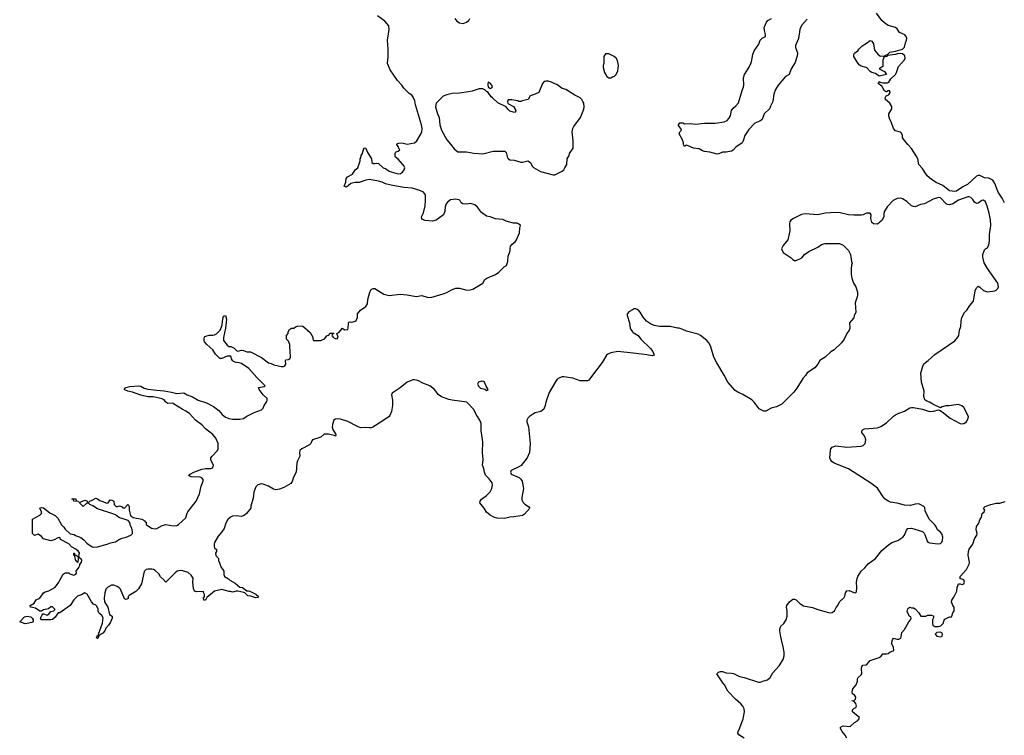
# Model space of a CAD drawing. Header units: inches. Extents: x 2221774 to 2440637, y 201306 to 357559.
# Tile 33 of 245: x 2253186 to 2264120, y 298908 to 306857. Entities that reach past the tile are written whole.
import ezdxf

# ---------------------------------------------------------------- set-up
doc = ezdxf.new("R2010")
doc.units = ezdxf.units.IN
doc.header["$MEASUREMENT"] = 0
for name, color, linetype in [('C2259', 7, 'Continuous'), ('C2269', 7, 'Continuous'), ('C2350', 7, 'Continuous'), ('C2360', 7, 'Continuous')]:
    doc.layers.add(name, color=color, linetype=linetype)

msp = doc.modelspace()

# ---------------------------------------------------------------- linework, layer by layer
at = {"layer": 'C2259', "color": 5, "elevation": 60}
msp.add_lwpolyline([(2254058, 300000), (2254058, 299990), (2254050, 299982), (2254038, 299990), (2254043, 300000)], dxfattribs=at)
at = {"layer": 'C2269', "color": 5}
for points, elevation in [([(2261230, 298877), (2261173, 298913), (2261162, 298930), (2261164, 298950), (2261184, 298990), (2261220, 299090), (2261234, 299170), (2261230, 299202), (2261218, 299230), (2261196, 299256), (2261134, 299310), (2261050, 299398), (2261013, 299470), (2260994, 299490), (2260926, 299590), (2260946, 299610), (2260970, 299616), (2260990, 299616), (2261030, 299603), (2261090, 299599), (2261113, 299593), (2261181, 299561), (2261230, 299550), (2261390, 299499), (2261410, 299498), (2261450, 299514), (2261490, 299523), (2261521, 299550), (2261550, 299601), (2261620, 299680), (2261664, 299750), (2261675, 299790), (2261674, 299830), (2261665, 299890), (2261644, 299970), (2261638, 300000)], 60), ([(2262370, 298875), (2262353, 298910), (2262321, 298950), (2262299, 298990), (2262313, 299007), (2262330, 299013), (2262410, 299005), (2262455, 299050), (2262488, 299070), (2262508, 299090), (2262508, 299110), (2262478, 299130), (2262435, 299170), (2262434, 299190), (2262450, 299206), (2262470, 299216), (2262478, 299230), (2262470, 299262), (2262450, 299288), (2262426, 299290), (2262430, 299294), (2262450, 299292), (2262469, 299311), (2262473, 299330), (2262459, 299350), (2262435, 299370), (2262429, 299390), (2262437, 299423), (2262474, 299470), (2262489, 299510), (2262490, 299534), (2262498, 299550), (2262530, 299578), (2262537, 299590), (2262534, 299650), (2262539, 299670), (2262550, 299685), (2262590, 299692), (2262630, 299738), (2262729, 299771), (2262753, 299787), (2262770, 299812), (2262810, 299811), (2262830, 299816), (2262849, 299831), (2262892, 299848), (2262890, 299886), (2262869, 299929), (2262879, 299970), (2262890, 299985), (2262930, 299976), (2262950, 299976), (2262970, 299985), (2262973, 300000)], 40)]:
    msp.add_lwpolyline(points, dxfattribs=dict(at, elevation=elevation))
at = {"layer": 'C2350', "color": 5, "elevation": 60}
for points in [[(2254043, 300000), (2254050, 300012), (2254062, 300018), (2254062, 300030), (2254106, 300154), (2254114, 300214), (2254100, 300240), (2254076, 300256), (2254066, 300270), (2254058, 300290), (2254058, 300310), (2254043, 300343), (2254030, 300355), (2254006, 300366), (2253982, 300390), (2253934, 300474), (2253910, 300489), (2253873, 300467), (2253828, 300452), (2253789, 300411), (2253746, 300350), (2253632, 300270), (2253612, 300268), (2253580, 300220), (2253550, 300194), (2253529, 300189), (2253429, 300189), (2253418, 300210), (2253435, 300245), (2253444, 300256), (2253450, 300258), (2253490, 300242), (2253506, 300250), (2253530, 300282), (2253566, 300290), (2253578, 300302), (2253578, 300310), (2253550, 300335), (2253530, 300335), (2253506, 300314), (2253450, 300302), (2253430, 300288), (2253410, 300288), (2253360, 300320), (2253330, 300329), (2253306, 300330), (2253302, 300350), (2253346, 300374), (2253370, 300411), (2253409, 300431), (2253450, 300491), (2253470, 300501), (2253510, 300511), (2253575, 300550), (2253595, 300570), (2253622, 300610), (2253630, 300632), (2253670, 300698), (2253690, 300711), (2253710, 300712), (2253730, 300712), (2253741, 300701), (2253788, 300688), (2253810, 300698), (2253816, 300710), (2253814, 300730), (2253844, 300770), (2253854, 300794), (2253854, 300806), (2253873, 300830), (2253876, 300850), (2253870, 300868), (2253855, 300875), (2253850, 300886), (2253838, 300882), (2253834, 300870), (2253832, 300828), (2253826, 300830), (2253822, 300842), (2253810, 300846), (2253798, 300898), (2253789, 300910), (2253788, 300930), (2253791, 300931), (2253794, 300926), (2253794, 300914), (2253814, 300910), (2253830, 300894), (2253842, 300898), (2253848, 300912), (2253849, 300930), (2253839, 300950), (2253810, 300977), (2253763, 301003), (2253730, 301036), (2253641, 301081), (2253630, 301106), (2253610, 301102), (2253570, 301079), (2253530, 301069), (2253450, 301089), (2253430, 301115), (2253390, 301142), (2253350, 301129), (2253329, 301149), (2253329, 301310), (2253410, 301352), (2253428, 301370), (2253428, 301390), (2253409, 301431), (2253430, 301438), (2253450, 301436), (2253521, 301380), (2253581, 301350), (2253610, 301318), (2253650, 301246), (2253678, 301218), (2253690, 301198), (2253747, 301147), (2253790, 301137), (2253807, 301127), (2253866, 301106), (2253899, 301079), (2253930, 301043), (2253990, 301003), (2254010, 300997), (2254050, 301001), (2254158, 301030), (2254194, 301046), (2254250, 301057), (2254295, 301085), (2254323, 301097), (2254368, 301108), (2254419, 301130), (2254437, 301150), (2254438, 301170), (2254430, 301209), (2254416, 301236), (2254408, 301270), (2254390, 301295), (2254287, 301327), (2254250, 301355), (2254230, 301365), (2254050, 301425), (2253998, 301458), (2253966, 301470), (2253950, 301486), (2253930, 301486), (2253890, 301449), (2253846, 301494), (2253910, 301518), (2253932, 301512), (2253938, 301498), (2253950, 301494), (2253966, 301510), (2253990, 301518), (2254030, 301542), (2254050, 301534), (2254075, 301515), (2254110, 301505), (2254150, 301485), (2254170, 301491), (2254190, 301522), (2254210, 301521), (2254231, 301510), (2254235, 301470), (2254250, 301455), (2254262, 301450), (2254272, 301448), (2254295, 301455), (2254325, 301445), (2254333, 301433), (2254350, 301432), (2254386, 301470), (2254392, 301470), (2254402, 301450), (2254403, 301410), (2254418, 301350), (2254423, 301343), (2254447, 301327), (2254542, 301310), (2254574, 301290), (2254578, 301278), (2254590, 301274), (2254592, 301250), (2254650, 301208), (2254690, 301203), (2254710, 301206), (2254770, 301240), (2254810, 301250), (2254890, 301236), (2254930, 301239), (2254950, 301251), (2255030, 301323), (2255044, 301376), (2255052, 301390), (2255144, 301510), (2255182, 301590), (2255203, 301677), (2255222, 301730), (2255224, 301750), (2255210, 301769), (2255190, 301775), (2255090, 301778), (2255066, 301790), (2255078, 301810), (2255118, 301830), (2255210, 301864), (2255251, 301871), (2255310, 301871), (2255323, 301877), (2255335, 301890), (2255338, 301910), (2255315, 301950), (2255309, 301970), (2255309, 301990), (2255322, 302010), (2255382, 302070), (2255389, 302090), (2255389, 302150), (2255363, 302210), (2255329, 302250), (2255251, 302311), (2255210, 302356), (2255139, 302410), (2255070, 302481), (2255030, 302510), (2254989, 302530), (2254895, 302590), (2254890, 302598), (2254830, 302593), (2254809, 302610), (2254790, 302634), (2254770, 302645), (2254670, 302667), (2254610, 302667), (2254530, 302688), (2254438, 302718), (2254388, 302730), (2254346, 302750), (2254356, 302764), (2254366, 302770), (2254410, 302781), (2254510, 302788), (2254530, 302785), (2254570, 302764), (2254610, 302754), (2254710, 302740), (2254790, 302736), (2254870, 302721), (2254930, 302703), (2255010, 302713), (2255047, 302690), (2255106, 302666), (2255168, 302630), (2255260, 302600), (2255340, 302560), (2255396, 302516), (2255433, 302470), (2255470, 302442), (2255510, 302428), (2255550, 302421), (2255630, 302421), (2255670, 302426), (2255710, 302452), (2255790, 302492), (2255870, 302522), (2255890, 302542), (2255901, 302570), (2255930, 302616), (2255936, 302630), (2255934, 302650), (2255889, 302689), (2255845, 302750), (2255838, 302770), (2255899, 302781), (2255913, 302790), (2255821, 302881), (2255730, 302981), (2255650, 303037), (2255625, 303045), (2255589, 303050), (2255561, 303061), (2255549, 303070), (2255537, 303090), (2255536, 303110), (2255530, 303119), (2255490, 303118), (2255430, 303095), (2255410, 303094), (2255361, 303141), (2255329, 303190), (2255264, 303250), (2255240, 303280), (2255235, 303290), (2255235, 303310), (2255238, 303330), (2255243, 303337), (2255289, 303351), (2255330, 303351), (2255350, 303356), (2255370, 303368), (2255413, 303410), (2255436, 303464), (2255439, 303510), (2255450, 303562), (2255470, 303572), (2255483, 303530), (2255473, 303430), (2255450, 303326), (2255450, 303294), (2255490, 303243), (2255510, 303228), (2255530, 303225), (2255568, 303208), (2255598, 303178), (2255610, 303176), (2255650, 303185), (2255670, 303182), (2255710, 303166), (2255750, 303166), (2255870, 303103), (2255950, 303045), (2255978, 303038), (2256010, 303023), (2256090, 303005), (2256115, 303005), (2256130, 303012), (2256142, 303030), (2256138, 303070), (2256142, 303078), (2256170, 303082), (2256186, 303090), (2256195, 303110), (2256195, 303135), (2256188, 303150), (2256186, 303250), (2256170, 303286), (2256148, 303310), (2256149, 303350), (2256166, 303370), (2256168, 303390), (2256183, 303417), (2256206, 303430), (2256230, 303431), (2256250, 303445), (2256270, 303451), (2256310, 303456), (2256331, 303451), (2256354, 303434), (2256410, 303382), (2256442, 303330), (2256442, 303310), (2256450, 303294), (2256530, 303292), (2256570, 303312), (2256596, 303344), (2256622, 303358), (2256630, 303374), (2256670, 303374), (2256674, 303370), (2256658, 303362), (2256654, 303350), (2256662, 303342), (2256665, 303330), (2256690, 303316), (2256710, 303311), (2256724, 303330), (2256706, 303370), (2256730, 303382), (2256769, 303431), (2256793, 303413), (2256830, 303414), (2256835, 303430), (2256838, 303490), (2256850, 303502), (2256870, 303498), (2256890, 303501), (2256913, 303507), (2256923, 303517), (2256938, 303550), (2256938, 303590), (2256969, 303631), (2257028, 303670), (2257050, 303702), (2257053, 303750), (2257073, 303830), (2257090, 303861), (2257110, 303871), (2257130, 303871), (2257230, 303807), (2257290, 303795), (2257410, 303807), (2257490, 303799), (2257590, 303781), (2257650, 303795), (2257710, 303774), (2257750, 303771), (2257890, 303813), (2257930, 303828), (2257982, 303858), (2258030, 303874), (2258070, 303874), (2258150, 303854), (2258190, 303855), (2258218, 303862), (2258329, 303930), (2258350, 303970), (2258374, 303986), (2258470, 304027), (2258507, 304053), (2258565, 304110), (2258593, 304127), (2258606, 304170), (2258611, 304229), (2258634, 304290), (2258632, 304310), (2258638, 304342), (2258655, 304365), (2258689, 304390), (2258704, 304410), (2258736, 304490), (2258740, 304540), (2258748, 304570), (2258726, 304590), (2258710, 304595), (2258670, 304595), (2258590, 304619), (2258550, 304637), (2258470, 304645), (2258410, 304667), (2258370, 304675), (2258314, 304714), (2258270, 304775), (2258241, 304801), (2258194, 304814), (2258147, 304807), (2258108, 304810), (2258090, 304822), (2258073, 304853), (2258030, 304865), (2257970, 304857), (2257935, 304830), (2257921, 304810), (2257910, 304778), (2257907, 304730), (2257891, 304690), (2257810, 304630), (2257770, 304618), (2257687, 304627), (2257659, 304639), (2257650, 304648), (2257649, 304669), (2257670, 304712), (2257687, 304790), (2257694, 304850), (2257692, 304910), (2257670, 304941), (2257630, 304961), (2257544, 304984), (2257452, 304992), (2257310, 305019), (2257250, 305033), (2257210, 305053), (2257170, 305065), (2257070, 305081), (2257030, 305076), (2256954, 305050), (2256911, 305049), (2256878, 305042), (2256864, 305036), (2256834, 305010), (2256810, 304998), (2256788, 305008), (2256807, 305053), (2256810, 305094), (2256828, 305112), (2256880, 305140), (2256912, 305188), (2256941, 305210), (2256966, 305290), (2256966, 305310), (2256976, 305324), (2256978, 305350), (2256994, 305370), (2256995, 305390), (2257010, 305432), (2257031, 305430), (2257045, 305390), (2257091, 305310), (2257098, 305270), (2257110, 305258), (2257130, 305258), (2257150, 305265), (2257170, 305258), (2257222, 305210), (2257250, 305205), (2257290, 305176), (2257310, 305167), (2257390, 305146), (2257415, 305150), (2257437, 305163), (2257455, 305190), (2257462, 305210), (2257454, 305230), (2257442, 305250), (2257390, 305309), (2257358, 305330), (2257356, 305336), (2257355, 305370), (2257360, 305380), (2257368, 305390), (2257390, 305396), (2257409, 305410), (2257400, 305420), (2257389, 305450), (2257374, 305470), (2257378, 305482), (2257393, 305487), (2257430, 305488), (2257490, 305475), (2257570, 305491), (2257595, 305510), (2257646, 305594), (2257653, 305610), (2257656, 305650), (2257649, 305690), (2257582, 305910), (2257575, 305955), (2257556, 305996), (2257540, 306020), (2257510, 306038), (2257450, 306098), (2257430, 306128), (2257380, 306180), (2257299, 306299), (2257269, 306369), (2257276, 306450), (2257276, 306530), (2257269, 306629), (2257289, 306750), (2257284, 306790), (2257242, 306842), (2257160, 306900)], [(2258018, 306870), (2258040, 306840), (2258070, 306821), (2258110, 306816), (2258148, 306830), (2258172, 306848), (2258184, 306870)], [(2260000, 303639), (2259950, 303611), (2259933, 303590), (2259932, 303570), (2259956, 303490), (2259966, 303426), (2259990, 303391), (2260000, 303384)], [(2260000, 303152), (2259830, 303172), (2259750, 303157), (2259717, 303143), (2259701, 303130), (2259653, 303050), (2259546, 302910), (2259508, 302852), (2259490, 302845), (2259410, 302845), (2259330, 302875), (2259230, 302889), (2259210, 302889), (2259180, 302880), (2259155, 302865), (2259138, 302842), (2259065, 302715), (2259027, 302610), (2259021, 302570), (2259005, 302530), (2258974, 302506), (2258910, 302489), (2258890, 302479), (2258846, 302450), (2258827, 302430), (2258816, 302410), (2258817, 302390), (2258835, 302335), (2258856, 302150), (2258847, 302050), (2258821, 301990), (2258754, 301906), (2258730, 301890), (2258642, 301850), (2258638, 301830), (2258642, 301810), (2258732, 301772), (2258752, 301752), (2258766, 301730), (2258779, 301650), (2258762, 301550), (2258761, 301530), (2258765, 301510), (2258794, 301474), (2258838, 301450), (2258852, 301430), (2258790, 301364), (2258771, 301349), (2258674, 301334), (2258630, 301332), (2258570, 301315), (2258490, 301321), (2258450, 301330), (2258410, 301352), (2258370, 301387), (2258345, 301430), (2258309, 301470), (2258297, 301490), (2258299, 301510), (2258314, 301530), (2258370, 301571), (2258410, 301614), (2258428, 301650), (2258436, 301690), (2258431, 301711), (2258398, 301758), (2258359, 301799), (2258346, 301830), (2258341, 301870), (2258327, 301910), (2258331, 301970), (2258326, 302050), (2258328, 302168), (2258310, 302290), (2258312, 302372), (2258294, 302410), (2258255, 302470), (2258230, 302526), (2258150, 302608), (2257990, 302629), (2257950, 302639), (2257870, 302669), (2257832, 302692), (2257809, 302730), (2257792, 302750), (2257741, 302790), (2257661, 302821), (2257609, 302850), (2257570, 302858), (2257550, 302858), (2257490, 302830), (2257411, 302769), (2257322, 302710), (2257315, 302690), (2257327, 302630), (2257327, 302570), (2257315, 302505), (2257298, 302462), (2257290, 302450), (2257208, 302392), (2257108, 302332), (2257090, 302324), (2257070, 302322), (2257030, 302328), (2256970, 302325), (2256937, 302337), (2256830, 302394), (2256750, 302420), (2256710, 302425), (2256690, 302419), (2256676, 302410), (2256659, 302361), (2256656, 302330), (2256664, 302304), (2256697, 302250), (2256694, 302230), (2256679, 302239), (2256614, 302254), (2256568, 302252), (2256530, 302221), (2256439, 302190), (2256430, 302179), (2256419, 302150), (2256405, 302135), (2256319, 302090), (2256298, 302070), (2256293, 302050), (2256298, 302010), (2256270, 301956), (2256262, 301930), (2256257, 301830), (2256225, 301775), (2256213, 301727), (2256196, 301704), (2256119, 301661), (2256070, 301642), (2256030, 301635), (2256003, 301643), (2255950, 301674), (2255890, 301699), (2255870, 301702), (2255830, 301690), (2255810, 301667), (2255785, 301610), (2255777, 301543), (2255752, 301452), (2255751, 301430), (2255705, 301370), (2255678, 301350), (2255650, 301339), (2255590, 301347), (2255550, 301342), (2255527, 301330), (2255496, 301304), (2255476, 301264), (2255456, 301204), (2255432, 301168), (2255390, 301121), (2255348, 301050), (2255344, 301030), (2255345, 301005), (2255350, 300992), (2255371, 300970), (2255371, 300949), (2255362, 300930), (2255364, 300904), (2255392, 300872), (2255392, 300850), (2255405, 300825), (2255425, 300770), (2255442, 300750), (2255452, 300730), (2255453, 300693), (2255462, 300670), (2255505, 300645), (2255521, 300630), (2255579, 300599), (2255630, 300555), (2255662, 300550), (2255710, 300511), (2255726, 300514), (2255742, 300510), (2255810, 300476), (2255838, 300450), (2255830, 300438), (2255810, 300435), (2255754, 300454), (2255718, 300458), (2255686, 300490), (2255675, 300495), (2255610, 300508), (2255590, 300508), (2255550, 300498), (2255527, 300507), (2255513, 300507), (2255429, 300529), (2255350, 300509), (2255263, 300437), (2255250, 300409), (2255230, 300408), (2255229, 300431), (2255238, 300450), (2255238, 300470), (2255226, 300494), (2255226, 300506), (2255150, 300502), (2255128, 300510), (2255117, 300537), (2255109, 300610), (2255113, 300653), (2255090, 300688), (2255056, 300716), (2254996, 300736), (2254970, 300738), (2254936, 300730), (2254907, 300710), (2254810, 300608), (2254796, 300616), (2254789, 300630), (2254748, 300668), (2254730, 300703), (2254690, 300740), (2254673, 300750), (2254655, 300755), (2254610, 300755), (2254590, 300749), (2254570, 300729), (2254539, 300590), (2254506, 300534), (2254476, 300504), (2254400, 300460), (2254392, 300450), (2254390, 300428), (2254370, 300418), (2254350, 300422), (2254306, 300530), (2254286, 300550), (2254270, 300559), (2254230, 300576), (2254206, 300574), (2254165, 300555), (2254141, 300530), (2254131, 300490), (2254124, 300430), (2254128, 300392), (2254166, 300330), (2254185, 300250), (2254212, 300230), (2254212, 300210), (2254190, 300158), (2254171, 300130), (2254141, 300099), (2254130, 300069), (2254110, 300042), (2254077, 300023), (2254070, 300008), (2254058, 300002), (2254058, 300000)]]:
    msp.add_lwpolyline(points, dxfattribs=at)
for points in [[(2259730, 306478), (2259690, 306478), (2259672, 306448), (2259671, 306370), (2259667, 306350), (2259667, 306327), (2259681, 306270), (2259706, 306226), (2259717, 306217), (2259730, 306211), (2259750, 306211), (2259770, 306221), (2259790, 306231), (2259809, 306250), (2259829, 306290), (2259837, 306350), (2259825, 306405), (2259810, 306428), (2259789, 306449)], [(2259030, 306174), (2259010, 306169), (2258991, 306149), (2258951, 306049), (2258910, 306029), (2258854, 306010), (2258831, 305969), (2258765, 305955), (2258750, 305948), (2258730, 305948), (2258716, 305956), (2258650, 305968), (2258610, 305966), (2258602, 305950), (2258605, 305925), (2258671, 305891), (2258696, 305850), (2258690, 305828), (2258670, 305829), (2258630, 305842), (2258605, 305865), (2258590, 305888), (2258495, 305935), (2258438, 305990), (2258421, 306001), (2258388, 306048), (2258370, 306058), (2258350, 306078), (2258328, 306088), (2258290, 306089), (2258210, 306062), (2258170, 306054), (2258070, 306041), (2257990, 306037), (2257930, 306024), (2257890, 306008), (2257812, 305930), (2257805, 305890), (2257827, 305810), (2257843, 305770), (2257851, 305690), (2257871, 305631), (2257930, 305521), (2257970, 305476), (2258010, 305421), (2258050, 305391), (2258148, 305388), (2258230, 305374), (2258330, 305368), (2258445, 305395), (2258575, 305395), (2258590, 305382), (2258604, 305324), (2258615, 305310), (2258630, 305302), (2258677, 305297), (2258750, 305273), (2258770, 305273), (2258830, 305288), (2258859, 305270), (2258876, 305230), (2258890, 305216), (2258969, 305169), (2259110, 305135), (2259130, 305135), (2259150, 305143), (2259210, 305176), (2259227, 305190), (2259241, 305210), (2259261, 305250), (2259264, 305310), (2259289, 305350), (2259290, 305372), (2259334, 305430), (2259334, 305510), (2259321, 305610), (2259329, 305650), (2259339, 305670), (2259413, 305770), (2259450, 305862), (2259455, 305890), (2259449, 305930), (2259441, 305950), (2259430, 305969), (2259409, 305989), (2259350, 306019), (2259250, 306081), (2259210, 306094), (2259150, 306139), (2259130, 306144), (2259090, 306164), (2259054, 306174)], [(2258390, 306162), (2258383, 306150), (2258383, 306130), (2258390, 306112), (2258410, 306094), (2258430, 306102), (2258438, 306110), (2258428, 306130), (2258412, 306152)], [(2258319, 302840), (2258281, 302830), (2258271, 302810), (2258283, 302783), (2258304, 302764), (2258352, 302752), (2258370, 302738), (2258388, 302750), (2258365, 302785), (2258349, 302830), (2258337, 302837)], [(2253830, 301506), (2253786, 301510), (2253782, 301522), (2253766, 301530), (2253770, 301534), (2253810, 301534), (2253814, 301514), (2253834, 301510), (2253834, 301506)], [(2253245, 300145), (2253186, 300170), (2253238, 300222), (2253270, 300231), (2253310, 300225), (2253325, 300210), (2253334, 300190), (2253334, 300170), (2253320, 300160), (2253270, 300149)]]:
    msp.add_lwpolyline(points, close=True, dxfattribs=at)
at = {"layer": 'C2360', "color": 5}
for points, elevation in [([(2264123, 304823), (2264095, 304875), (2264050, 304940), (2264016, 305036), (2263993, 305073), (2263950, 305096), (2263901, 305101), (2263850, 305126), (2263830, 305127), (2263810, 305120), (2263710, 305028), (2263658, 305002), (2263590, 304953), (2263570, 304950), (2263510, 304956), (2263436, 305016), (2263364, 305050), (2263310, 305082), (2263263, 305123), (2263206, 305206), (2263170, 305250), (2263158, 305310), (2263143, 305343), (2263088, 305428), (2263048, 305470), (2263000, 305530), (2262990, 305550), (2262988, 305570), (2262977, 305597), (2262966, 305606), (2262910, 305621), (2262890, 305650), (2262863, 305723), (2262847, 305750), (2262837, 305790), (2262836, 305810), (2262872, 305868), (2262870, 305893), (2262850, 305930), (2262802, 305970), (2262798, 305990), (2262809, 306011), (2262830, 306018), (2262842, 306030), (2262852, 306050), (2262850, 306066), (2262830, 306068), (2262810, 306055), (2262800, 306060), (2262790, 306068), (2262760, 306120), (2262718, 306150), (2262730, 306172), (2262742, 306162), (2262770, 306157), (2262823, 306157), (2262838, 306162), (2262860, 306200), (2262912, 306248), (2262923, 306270), (2262944, 306336), (2263010, 306410), (2263019, 306430), (2263016, 306456), (2262990, 306477), (2262950, 306481), (2262909, 306469), (2262822, 306458), (2262819, 306450), (2262795, 306445), (2262783, 306437), (2262772, 306408), (2262770, 306338), (2262740, 306320), (2262732, 306310), (2262790, 306282), (2262811, 306249), (2262730, 306228), (2262690, 306258), (2262650, 306269), (2262630, 306282), (2262598, 306318), (2262586, 306326), (2262530, 306341), (2262510, 306357), (2262490, 306383), (2262450, 306450), (2262448, 306472), (2262455, 306485), (2262493, 306510), (2262504, 306530), (2262537, 306563), (2262570, 306587), (2262590, 306595), (2262630, 306627), (2262650, 306618), (2262668, 306590), (2262678, 306518), (2262714, 306474), (2262736, 306456), (2262750, 306452), (2262790, 306456), (2262825, 306475), (2262850, 306498), (2262913, 306507), (2262990, 306529), (2263010, 306551), (2263021, 306599), (2263034, 306630), (2263037, 306650), (2263032, 306670), (2263017, 306690), (2262982, 306702), (2262956, 306716), (2262930, 306754), (2262910, 306770), (2262830, 306793), (2262790, 306821), (2262759, 306850), (2262702, 306930)], 40), ([(2261930, 306863), (2261868, 306792), (2261848, 306750), (2261833, 306650), (2261803, 306570), (2261803, 306550), (2261823, 306490), (2261823, 306470), (2261798, 306382), (2261753, 306310), (2261731, 306250), (2261690, 306227), (2261610, 306130), (2261578, 306082), (2261560, 306030), (2261550, 305948), (2261523, 305897), (2261517, 305870), (2261455, 305810), (2261430, 305749), (2261405, 305730), (2261350, 305706), (2261282, 305638), (2261240, 305570), (2261221, 305510), (2261210, 305490), (2261138, 305442), (2261110, 305409), (2261090, 305398), (2261030, 305387), (2260990, 305387), (2260950, 305366), (2260930, 305363), (2260850, 305385), (2260790, 305393), (2260770, 305399), (2260730, 305423), (2260670, 305430), (2260610, 305457), (2260590, 305462), (2260568, 305450), (2260558, 305470), (2260558, 305490), (2260544, 305530), (2260508, 305590), (2260518, 305610), (2260535, 305630), (2260528, 305650), (2260509, 305669), (2260503, 305683), (2260502, 305690), (2260518, 305710), (2260530, 305713), (2260549, 305711), (2260570, 305701), (2260630, 305704), (2260696, 305696), (2260790, 305708), (2260910, 305706), (2261010, 305724), (2261041, 305739), (2261062, 305758), (2261081, 305790), (2261092, 305850), (2261110, 305876), (2261140, 305900), (2261168, 305932), (2261209, 306071), (2261225, 306110), (2261228, 306130), (2261224, 306210), (2261234, 306250), (2261286, 306330), (2261306, 306370), (2261314, 306390), (2261328, 306472), (2261342, 306510), (2261394, 306586), (2261410, 306631), (2261430, 306651), (2261468, 306672), (2261469, 306691), (2261457, 306737), (2261455, 306770), (2261478, 306830), (2261493, 306850), (2261535, 306870)], 40), ([(2261638, 300000), (2261627, 300070), (2261628, 300090), (2261640, 300120), (2261673, 300150), (2261699, 300190), (2261709, 300230), (2261709, 300290), (2261701, 300330), (2261705, 300350), (2261734, 300390), (2261770, 300419), (2261790, 300419), (2261810, 300411), (2261851, 300371), (2261890, 300347), (2261990, 300328), (2262050, 300304), (2262167, 300273), (2262190, 300268), (2262210, 300271), (2262236, 300290), (2262254, 300326), (2262273, 300350), (2262290, 300391), (2262341, 300439), (2262348, 300452), (2262357, 300490), (2262370, 300513), (2262397, 300517), (2262450, 300494), (2262469, 300491), (2262479, 300501), (2262484, 300550), (2262478, 300610), (2262485, 300650), (2262492, 300670), (2262530, 300731), (2262570, 300768), (2262610, 300813), (2262689, 300870), (2262761, 300959), (2262830, 301021), (2262872, 301048), (2262939, 301070), (2262994, 301110), (2263010, 301130), (2263033, 301187), (2263050, 301204), (2263090, 301208), (2263211, 301170), (2263230, 301154), (2263239, 301139), (2263264, 301064), (2263270, 301055), (2263290, 301045), (2263386, 301034), (2263410, 301039), (2263426, 301054), (2263433, 301070), (2263437, 301110), (2263425, 301145), (2263410, 301165), (2263379, 301190), (2263361, 301230), (2263350, 301244), (2263287, 301307), (2263243, 301403), (2263237, 301437), (2263228, 301450), (2263170, 301478), (2263130, 301474), (2263079, 301461), (2263010, 301464), (2262930, 301487), (2262858, 301498), (2262830, 301507), (2262794, 301534), (2262775, 301555), (2262710, 301652), (2262637, 301710), (2262390, 301866), (2262230, 301930), (2262204, 301950), (2262189, 301970), (2262183, 301990), (2262189, 302071), (2262194, 302090), (2262209, 302110), (2262250, 302122), (2262370, 302110), (2262530, 302121), (2262552, 302128), (2262574, 302150), (2262584, 302190), (2262570, 302228), (2262539, 302270), (2262538, 302290), (2262554, 302306), (2262569, 302311), (2262710, 302323), (2262750, 302337), (2262810, 302378), (2262888, 302452), (2262911, 302469), (2262950, 302488), (2263012, 302508), (2263070, 302545), (2263090, 302550), (2263110, 302550), (2263210, 302531), (2263290, 302503), (2263333, 302507), (2263390, 302522), (2263400, 302520), (2263430, 302502), (2263518, 302430), (2263630, 302371), (2263650, 302367), (2263670, 302371), (2263699, 302390), (2263719, 302430), (2263724, 302450), (2263670, 302549), (2263650, 302569), (2263610, 302581), (2263580, 302580), (2263509, 302569), (2263470, 302569), (2263430, 302558), (2263410, 302546), (2263325, 302585), (2263290, 302609), (2263259, 302619), (2263236, 302636), (2263226, 302670), (2263229, 302730), (2263201, 302830), (2263194, 302930), (2263214, 303010), (2263227, 303033), (2263244, 303050), (2263274, 303070), (2263310, 303106), (2263350, 303137), (2263569, 303290), (2263604, 303330), (2263614, 303350), (2263622, 303410), (2263637, 303450), (2263641, 303510), (2263649, 303550), (2263677, 303603), (2263704, 303630), (2263737, 303683), (2263777, 303730), (2263796, 303844), (2263810, 303878), (2263830, 303896), (2263850, 303886), (2263890, 303850), (2263934, 303834), (2264015, 303845), (2264029, 303851), (2264049, 303871), (2264055, 303890), (2264049, 303930), (2263932, 304092), (2263898, 304158), (2263880, 304220), (2263882, 304250), (2263900, 304300), (2263910, 304312), (2263933, 304327), (2263950, 304354), (2263957, 304403), (2263957, 304470), (2263970, 304570), (2263966, 304634), (2263953, 304707), (2263930, 304784), (2263910, 304833), (2263890, 304852), (2263870, 304847), (2263830, 304820), (2263810, 304817), (2263789, 304830), (2263770, 304861), (2263750, 304883), (2263731, 304891), (2263714, 304890), (2263610, 304853), (2263550, 304813), (2263510, 304801), (2263490, 304804), (2263473, 304813), (2263410, 304879), (2263390, 304882), (2263330, 304864), (2263232, 304810), (2263190, 304803), (2263130, 304779), (2263110, 304781), (2263090, 304789), (2263036, 304836), (2262990, 304866), (2262970, 304873), (2262930, 304869), (2262886, 304850), (2262821, 304779), (2262791, 304730), (2262784, 304704), (2262782, 304670), (2262762, 304630), (2262710, 304586), (2262668, 304588), (2262650, 304606), (2262639, 304650), (2262642, 304690), (2262629, 304709), (2262590, 304709), (2262551, 304689), (2262533, 304687), (2262450, 304685), (2262391, 304689), (2262298, 304710), (2262250, 304715), (2262130, 304707), (2262050, 304690), (2261910, 304700), (2261868, 304692), (2261830, 304676), (2261778, 304650), (2261751, 304629), (2261739, 304610), (2261734, 304590), (2261739, 304510), (2261716, 304410), (2261665, 304350), (2261645, 304310), (2261665, 304270), (2261752, 304210), (2261770, 304192), (2261790, 304182), (2261810, 304182), (2261870, 304212), (2261902, 304250), (2261950, 304283), (2262048, 304330), (2262090, 304358), (2262130, 304371), (2262290, 304372), (2262330, 304354), (2262390, 304294), (2262412, 304250), (2262422, 304170), (2262431, 304150), (2262422, 304130), (2262418, 304090), (2262418, 304030), (2262425, 303985), (2262445, 303930), (2262471, 303890), (2262491, 303830), (2262491, 303791), (2262465, 303710), (2262472, 303608), (2262453, 303567), (2262450, 303546), (2262402, 303490), (2262405, 303430), (2262398, 303410), (2262371, 303370), (2262341, 303310), (2262311, 303269), (2262231, 303190), (2262194, 303166), (2262130, 303109), (2262071, 303070), (2262051, 303030), (2262016, 302990), (2261930, 302934), (2261914, 302906), (2261883, 302870), (2261817, 302763), (2261781, 302719), (2261650, 302588), (2261590, 302558), (2261530, 302542), (2261470, 302508), (2261450, 302508), (2261396, 302536), (2261342, 302610), (2261316, 302636), (2261215, 302695), (2261159, 302719), (2261130, 302739), (2261050, 302830), (2261010, 302910), (2260926, 303046), (2260895, 303110), (2260862, 303222), (2260842, 303262), (2260815, 303295), (2260748, 303348), (2260722, 303362), (2260590, 303398), (2260550, 303417), (2260510, 303429), (2260490, 303429), (2260411, 303449), (2260290, 303449), (2260230, 303461), (2260190, 303477), (2260147, 303507), (2260110, 303554), (2260075, 303610), (2260053, 303633), (2260030, 303646), (2260010, 303645), (2260000, 303639)], 60), ([(2260000, 303384), (2260054, 303350), (2260084, 303310), (2260190, 303203), (2260216, 303170), (2260230, 303129), (2260210, 303122), (2260150, 303135), (2260000, 303152)], 60), ([(2262973, 300000), (2262982, 300050), (2263010, 300082), (2263058, 300170), (2263078, 300190), (2263086, 300210), (2263082, 300222), (2263068, 300228), (2263043, 300283), (2263048, 300312), (2263058, 300322), (2263070, 300331), (2263090, 300322), (2263110, 300322), (2263130, 300311), (2263172, 300270), (2263193, 300233), (2263250, 300232), (2263270, 300242), (2263310, 300242), (2263330, 300234), (2263334, 300230), (2263333, 300213), (2263322, 300190), (2263321, 300150), (2263327, 300130), (2263350, 300117), (2263390, 300115), (2263415, 300125), (2263441, 300150), (2263453, 300187), (2263461, 300199), (2263510, 300222), (2263530, 300221), (2263539, 300230), (2263549, 300270), (2263563, 300290), (2263564, 300310), (2263562, 300330), (2263550, 300350), (2263535, 300390), (2263536, 300410), (2263559, 300441), (2263593, 300510), (2263596, 300550), (2263610, 300592), (2263630, 300592), (2263650, 300583), (2263670, 300591), (2263677, 300610), (2263670, 300633), (2263650, 300644), (2263630, 300646), (2263629, 300670), (2263700, 300750), (2263730, 300810), (2263732, 300832), (2263718, 300910), (2263721, 300950), (2263730, 300975), (2263769, 301030), (2263789, 301091), (2263815, 301130), (2263819, 301150), (2263809, 301190), (2263813, 301227), (2263837, 301263), (2263850, 301302), (2263868, 301330), (2263875, 301370), (2263895, 301390), (2263902, 301410), (2263888, 301430), (2263909, 301450), (2263969, 301470), (2264030, 301485), (2264070, 301485), (2264130, 301506)], 40)]:
    msp.add_lwpolyline(points, dxfattribs=dict(at, elevation=elevation))
at = {"layer": 'C2360', "color": 5, "elevation": 40}
msp.add_lwpolyline([(2263413, 300053), (2263371, 300049), (2263351, 300030), (2263369, 300009), (2263410, 300003), (2263429, 300010), (2263433, 300030), (2263425, 300045)], close=True, dxfattribs=at)

doc.saveas('drawing.dxf')
